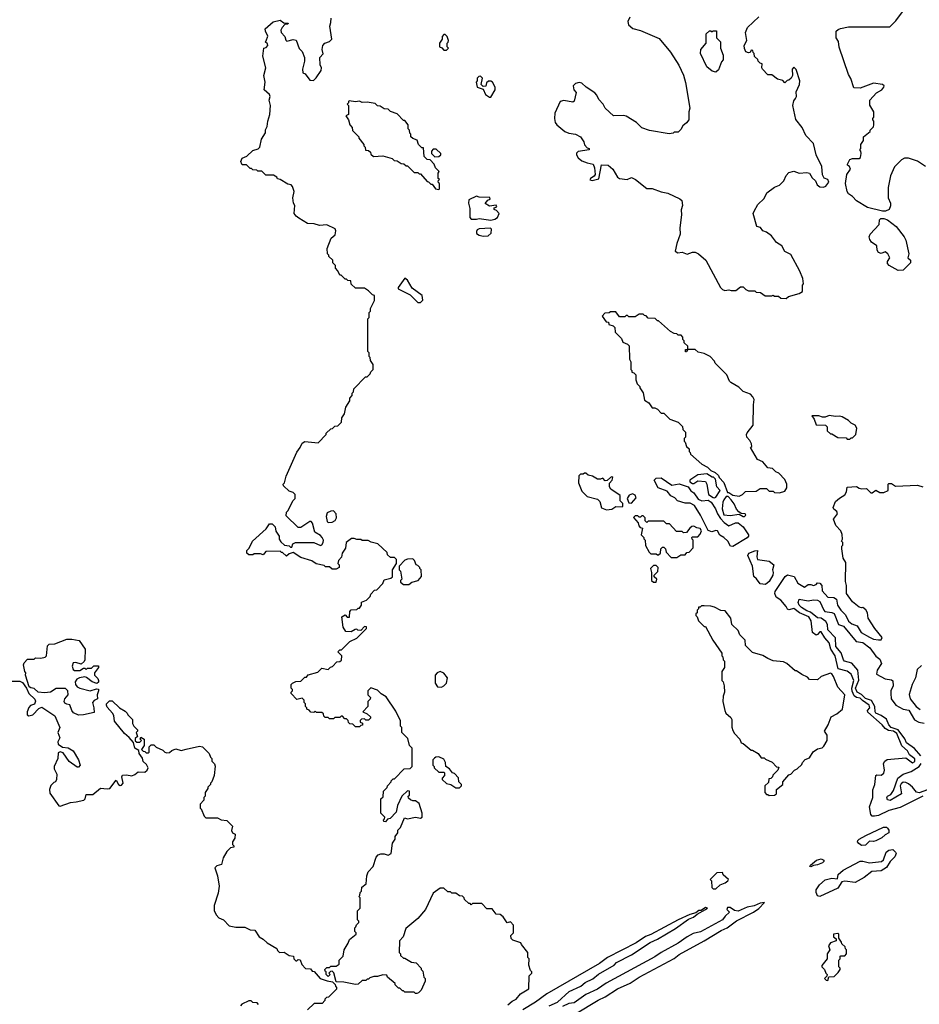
# Model space of a CAD drawing. Extents: x 1861455 to 2058065, y 200073 to 437907.
# Tile 31 of 256: x 1915064 to 1921978, y 283326 to 290894. Entities that reach past the tile are written whole.
import ezdxf

# ---------------------------------------------------------------- set-up
doc = ezdxf.new("R2010")
doc.units = 0

msp = doc.modelspace()

# ---------------------------------------------------------------- linework, layer by layer
at = {"layer": '0CON05XD'}
for points in [[(1922025.6, 289765.6), (1921965, 289808), (1921895, 289829.2), (1921865, 289830), (1921842.3, 289817.7), (1921787.7, 289762.3), (1921758, 289695), (1921740, 289605), (1921740, 289525), (1921756.2, 289485), (1921756.1, 289463.9), (1921745.8, 289434.2), (1921717.5, 289422.5), (1921695, 289423.5), (1921580.8, 289450.8), (1921495, 289502), (1921465.7, 289535.7), (1921435, 289556.7), (1921423.8, 289575), (1921410, 289635), (1921422.5, 289705), (1921448.8, 289745), (1921442.5, 289765), (1921427.5, 289775), (1921426.7, 289785), (1921445, 289818.8), (1921465, 289826.7), (1921515, 289828), (1921526, 289835), (1921532.5, 289865), (1921530, 289885), (1921520, 289895), (1921530, 289905), (1921530, 289935), (1921550, 289965), (1921550, 289995), (1921600, 290035), (1921600, 290045), (1921625, 290070), (1921630, 290085), (1921630, 290115), (1921620, 290125), (1921620, 290135), (1921630, 290145), (1921630, 290185), (1921598.3, 290238.3), (1921597.5, 290275), (1921648.3, 290331.7), (1921690, 290355), (1921706.7, 290375), (1921707.5, 290385), (1921696.4, 290396.4), (1921625, 290406), (1921525, 290367.5), (1921475, 290370), (1921451.7, 290441.7), (1921433, 290473), (1921363, 290683), (1921357, 290727), (1921340, 290755), (1921340, 290805), (1921355, 290820), (1921373, 290827), (1921435, 290840), (1921751.7, 290838.3), (1921797.5, 290885), (1921872.5, 290985)], [(1917745, 283520), (1917735, 283520), (1917725, 283510), (1917695, 283510), (1917665, 283480), (1917645, 283477.5), (1917555, 283497.5), (1917495, 283500), (1917478.3, 283568.3), (1917465, 283580), (1917451.7, 283578.3), (1917440, 283565), (1917450, 283555), (1917435, 283540), (1917420, 283555), (1917420, 283575), (1917411.7, 283581.7), (1917410, 283595), (1917425, 283610), (1917445, 283610), (1917455, 283620), (1917495, 283620), (1917520, 283635), (1917520, 283665), (1917550, 283695), (1917557.5, 283745), (1917587.5, 283795), (1917597.5, 283825), (1917650, 283865), (1917650, 283875), (1917640, 283885), (1917640, 283915), (1917648.3, 283921.7), (1917651.7, 283938.3), (1917670, 283955), (1917670, 283965), (1917660, 283975), (1917660, 284045), (1917680, 284065), (1917680, 284145), (1917670, 284155), (1917678.3, 284161.7), (1917680, 284185), (1917690, 284195), (1917693, 284227), (1917727, 284253), (1917732.5, 284315), (1917742.5, 284345), (1917780, 284385), (1917803, 284457), (1917820, 284475), (1917838.3, 284481.7), (1917865, 284482.5), (1917895, 284473.8), (1917920, 284485), (1917930, 284565), (1917950, 284595), (1917950, 284615), (1917970, 284645), (1917970, 284665), (1917990, 284685), (1918021.7, 284758.3), (1918045, 284752.5), (1918105, 284764.2), (1918145, 284757.5), (1918156.7, 284765), (1918156.4, 284796.4), (1918135, 284870), (1918105, 284890), (1918085, 284890), (1918068.3, 284898.3), (1918051.7, 284911.7), (1918050, 284925), (1918060, 284935), (1918060, 284965), (1918045, 284967.5), (1918000, 284925), (1917967.5, 284855), (1917956.4, 284803.6), (1917910, 284755), (1917891.7, 284748.3), (1917875, 284730), (1917861.7, 284731.7), (1917860, 284745), (1917868.3, 284751.7), (1917870, 284765), (1917840, 284795), (1917840, 284905), (1917858.3, 284921.7), (1917860, 284965), (1917878.3, 284981.7), (1917888.3, 284991.7), (1917890, 285005), (1917920, 285035), (1917920, 285045), (1917935, 285060), (1917945, 285060), (1918020, 285135), (1918065, 285140), (1918080, 285155), (1918080, 285295), (1918060, 285315), (1918048.3, 285368.3), (1918000, 285415), (1918000, 285455), (1917990, 285465), (1917990, 285505), (1917955, 285580), (1917879.3, 285689.3), (1917841.7, 285711.7), (1917815, 285740), (1917761.7, 285758.3), (1917740, 285735), (1917740, 285705), (1917760, 285685), (1917758.3, 285671.7), (1917740, 285655), (1917740, 285615), (1917700, 285575), (1917735, 285560), (1917760, 285535), (1917760, 285525), (1917745, 285510), (1917725, 285510), (1917715, 285520), (1917691.7, 285518.3), (1917681.7, 285508.3), (1917680, 285495), (1917698.3, 285488.3), (1917698.3, 285471.7), (1917685, 285470), (1917675, 285460), (1917645, 285460), (1917625, 285480), (1917601.7, 285481.7), (1917591.7, 285491.7), (1917588.3, 285508.3), (1917575, 285520), (1917561.7, 285521.7), (1917545, 285540), (1917535, 285540), (1917525, 285530), (1917485, 285530), (1917475, 285520), (1917445, 285520), (1917435, 285530), (1917411.7, 285531.7), (1917401.7, 285541.7), (1917398.3, 285558.3), (1917385, 285570), (1917345, 285570), (1917335, 285580), (1917325, 285570), (1917301.7, 285571.7), (1917288.3, 285588.3), (1917270, 285595), (1917270, 285605), (1917260, 285615), (1917260, 285635), (1917250, 285645), (1917250, 285665), (1917235, 285680), (1917195, 285670), (1917150, 285715), (1917150, 285725), (1917160, 285735), (1917160, 285745), (1917150, 285755), (1917150, 285785), (1917160, 285795), (1917185, 285807.5), (1917225, 285810), (1917255, 285840), (1917268.3, 285841.7), (1917281.7, 285858.3), (1917355, 285880), (1917385, 285910), (1917435, 285900), (1917451.7, 285918.3), (1917468.3, 285921.7), (1917501.7, 285958.3), (1917525, 285960), (1917538.3, 285971.7), (1917540, 286005), (1917510, 286035), (1917525, 286050), (1917538.3, 286051.7), (1917600, 286115), (1917655, 286140), (1917730, 286215), (1917728.3, 286228.3), (1917715, 286230), (1917685, 286200), (1917663, 286203), (1917655, 286210), (1917641.7, 286208.3), (1917611.7, 286188.3), (1917571.7, 286191.7), (1917550, 286225), (1917540, 286305), (1917565, 286320), (1917581.7, 286301.7), (1917598.3, 286301.7), (1917600, 286345), (1917611.7, 286358.3), (1917655, 286360), (1917665, 286370), (1917675, 286370), (1917690, 286395), (1917691.7, 286418.3), (1917728.3, 286431.7), (1917758.3, 286461.7), (1917761.7, 286478.3), (1917791.7, 286508.3), (1917808.3, 286511.7), (1917855, 286560), (1917865, 286590), (1917917, 286603), (1917928.3, 286611.7), (1917930, 286665), (1917960, 286715), (1917960, 286745), (1917945, 286760), (1917915, 286760), (1917891.7, 286781.7), (1917888.3, 286798.3), (1917816.1, 286866.1), (1917765, 286877.5), (1917741.7, 286891.7), (1917695, 286892.5), (1917685, 286900), (1917655, 286900), (1917635, 286907.5), (1917613, 286907), (1917573, 286877), (1917567, 286833), (1917542.5, 286795), (1917537, 286763), (1917513, 286737), (1917510, 286715), (1917520, 286705), (1917520, 286685), (1917495, 286670), (1917465, 286670), (1917445, 286690), (1917415, 286690), (1917405, 286700), (1917343, 286713), (1917310, 286735), (1917225, 286760), (1917165, 286800), (1917135, 286790), (1917115, 286770), (1917085, 286800), (1917075, 286800), (1917065, 286810), (1916955, 286807.5), (1916935, 286780), (1916915, 286790), (1916865, 286790), (1916855, 286780), (1916825, 286780), (1916810, 286795), (1916810, 286815), (1916828.3, 286831.7), (1916853, 286887), (1916959.3, 286980.7), (1916985, 287020), (1917005, 287020), (1917027, 286997), (1917033, 286963), (1917057.5, 286925), (1917058.3, 286901.7), (1917070.7, 286880.7), (1917100, 286855), (1917135, 286850), (1917145, 286840), (1917155, 286840), (1917163.6, 286866.4), (1917183.9, 286876.1), (1917325, 286876), (1917375, 286853.8), (1917385, 286857.5), (1917396.7, 286875), (1917398.8, 286895), (1917388.8, 286915), (1917375, 286930), (1917332.2, 286955), (1917313.9, 287023.9), (1917305, 287037.5), (1917293.8, 287036.2), (1917225, 286990), (1917205, 286990), (1917111.7, 287081.7), (1917115, 287110), (1917127, 287123), (1917163, 287197), (1917180, 287215), (1917180, 287245), (1917165, 287260), (1917135, 287270), (1917091.7, 287311.7), (1917090, 287325), (1917100, 287335), (1917112.5, 287385), (1917195, 287570), (1917220, 287605), (1917235, 287640), (1917255, 287652.5), (1917357, 287643), (1917420, 287705), (1917420, 287715), (1917455, 287750), (1917468.3, 287751.7), (1917485, 287770), (1917508.3, 287771.7), (1917538.3, 287801.7), (1917540, 287835), (1917560, 287865), (1917570, 287915), (1917600, 287965), (1917600, 287985), (1917620, 288005), (1917620, 288025), (1917630, 288035), (1917631.7, 288058.3), (1917721.7, 288148.3), (1917735, 288150), (1917748.3, 288161.7), (1917758.3, 288171.7), (1917761.7, 288188.3), (1917780, 288205), (1917780, 288245), (1917760, 288275), (1917757, 288297), (1917750, 288305), (1917750, 288335), (1917740, 288345), (1917740, 288595), (1917750, 288605), (1917750, 288645), (1917760, 288655), (1917760, 288675), (1917790, 288735), (1917790, 288775), (1917775, 288780), (1917745, 288810), (1917715, 288830), (1917645, 288830), (1917611.7, 288861.7), (1917608.3, 288888.3), (1917585, 288890), (1917575, 288900), (1917565, 288900), (1917535, 288930), (1917525, 288930), (1917510, 288965), (1917490, 288985), (1917490, 289005), (1917470, 289025), (1917470, 289045), (1917440, 289075), (1917440, 289085), (1917430, 289095), (1917427.5, 289135), (1917457.5, 289215), (1917488.8, 289241.2), (1917492.7, 289272.7), (1917487.5, 289287.5), (1917425, 289317.5), (1917367.7, 289312.3), (1917326.1, 289326.1), (1917275, 289326.7), (1917209.5, 289369.5), (1917187.5, 289385), (1917172.5, 289405), (1917177.5, 289465), (1917167.5, 289485), (1917162.5, 289525), (1917172.5, 289575), (1917161.7, 289611.7), (1917150, 289625), (1917125, 289630), (1917067, 289667), (1917045, 289670), (1917040, 289685), (1917015, 289700), (1916955, 289700), (1916925, 289730), (1916895, 289730), (1916887, 289737), (1916855, 289740), (1916845, 289750), (1916835, 289750), (1916808.3, 289778.3), (1916775, 289780), (1916770, 289785), (1916762.5, 289805), (1916775, 289830), (1916810, 289845), (1916855, 289890), (1916897, 289903), (1916910, 289915), (1916922.5, 289975), (1916952.5, 290025), (1916953, 290047), (1916967, 290073), (1916970, 290115), (1916987.5, 290165), (1916992.5, 290235), (1916982.5, 290275), (1916990, 290305), (1916985, 290320), (1916942.5, 290355), (1916950, 290415), (1916940, 290465), (1916956.7, 290525), (1916933.3, 290615), (1916940, 290675), (1916958.3, 290681.7), (1916970, 290695), (1916968.3, 290708.3), (1916950, 290725), (1916958.3, 290731.7), (1916971.7, 290768.3), (1916952.5, 290805), (1916950, 290825), (1917011.7, 290878.3), (1917065, 290890), (1917095, 290870), (1917128.3, 290868.3), (1917125, 290860), (1917101.7, 290858.3), (1917080, 290835), (1917070, 290815), (1917072.5, 290795), (1917102.5, 290765), (1917108.3, 290738.3), (1917118.3, 290728.3), (1917165, 290742.5), (1917188.3, 290738.3), (1917213, 290673), (1917235, 290650), (1917252.5, 290605), (1917252.5, 290575), (1917237.5, 290515), (1917240, 290485), (1917258.3, 290478.3), (1917295, 290430), (1917321.7, 290428.3), (1917343, 290447), (1917380, 290505), (1917382.5, 290525), (1917373, 290547), (1917370, 290605), (1917397, 290633), (1917387.5, 290665), (1917392.5, 290695), (1917410, 290715), (1917445, 290727.5), (1917462.5, 290745), (1917447.5, 290845), (1917456.4, 290873.6), (1917457.5, 290905)], [(1919752.5, 290915), (1919738.3, 290881.7), (1919742.5, 290855), (1919776.4, 290826.4), (1919835, 290811.2), (1919979.5, 290749.5), (1920066.7, 290645), (1920128.8, 290545), (1920165, 290467.5), (1920180.8, 290410.8), (1920213.3, 290215), (1920206.7, 290185), (1920206.7, 290125), (1920189.3, 290100.7), (1920160.7, 290079.3), (1920145, 290050), (1920125, 290030), (1920095, 290030), (1920087, 290023), (1920055, 290017.5), (1919905, 290043.8), (1919845, 290064.3), (1919805, 290103.1), (1919724.1, 290154.1), (1919705, 290158.8), (1919627.5, 290155), (1919563.3, 290215), (1919547.5, 290245), (1919515, 290280), (1919500, 290315), (1919485, 290332.5), (1919417.5, 290375), (1919385, 290406.7), (1919365, 290410.8), (1919335, 290404.3), (1919317.1, 290385), (1919322.5, 290355), (1919341.2, 290335), (1919325, 290267.5), (1919315, 290260), (1919246.1, 290273.9), (1919217.5, 290265), (1919176.7, 290175), (1919173.3, 290135), (1919180, 290105), (1919192.5, 290085), (1919254.2, 290034.2), (1919285, 290022), (1919335.7, 290015.7), (1919374.2, 289994.2)], [(1920955, 288752.5), (1920973, 288767), (1921055, 288790), (1921080, 288805), (1921080, 288855), (1921087.5, 288865), (1921082.5, 288905), (1921060.7, 288960.7), (1920990, 289090), (1920943.6, 289113.6), (1920922.5, 289155), (1920880.7, 289180.7), (1920843, 289233), (1920805, 289260), (1920775, 289272.5), (1920757, 289297), (1920730, 289305), (1920702.5, 289405), (1920708.3, 289421.7), (1920737, 289473), (1920785, 289520), (1920807, 289563), (1920865, 289607.5), (1920905, 289622.5), (1920937.5, 289655), (1920955, 289697.5), (1920975, 289720), (1921015, 289730), (1921053.9, 289713.9), (1921115, 289718.8), (1921133.6, 289713.6), (1921155, 289680), (1921180, 289655), (1921192.5, 289625), (1921215, 289610), (1921243, 289607), (1921260, 289615), (1921282.9, 289645), (1921275.8, 289665), (1921247.5, 289677.5), (1921233, 289703), (1921230, 289765), (1921186.1, 289856.1), (1921165, 289942.5), (1921106.7, 290005), (1921076.7, 290065), (1921028.3, 290128.3), (1921006.7, 290235), (1921015, 290270), (1921027.5, 290287.5), (1921033.3, 290305), (1921030.7, 290339.3), (1921057.5, 290395), (1921060, 290425), (1921031.7, 290511.7), (1921015, 290530), (1921000, 290515), (1921002.5, 290465), (1920992.5, 290445), (1920975, 290430), (1920961.7, 290428.3), (1920945, 290410), (1920928.3, 290428.3), (1920888.3, 290438.3), (1920845, 290470), (1920815, 290470), (1920773, 290513), (1920767.5, 290525), (1920770, 290555), (1920755, 290560), (1920740, 290575), (1920738.3, 290588.3), (1920711.7, 290611.7), (1920710, 290635), (1920701.7, 290641.7), (1920698.3, 290658.3), (1920685, 290660), (1920678.3, 290641.7), (1920665, 290640), (1920645, 290647.5), (1920633.9, 290673.9), (1920633.3, 290695), (1920652.5, 290735), (1920642.5, 290795), (1920657.5, 290835), (1920743.8, 290916.2)], [(1918345, 290660), (1918360, 290675), (1918350, 290685), (1918350, 290715), (1918358.3, 290721.7), (1918360, 290735), (1918350, 290765), (1918335, 290780), (1918325, 290780), (1918310, 290765), (1918310, 290745), (1918290, 290715), (1918290, 290685), (1918308.3, 290678.3), (1918325, 290660), (1918345, 290660)], [(1920415, 290490), (1920385, 290500), (1920345, 290532.5), (1920297.5, 290635), (1920300, 290665), (1920340, 290715), (1920340, 290785), (1920365, 290810), (1920375, 290810), (1920385, 290800), (1920395, 290810), (1920418.3, 290808.3), (1920420, 290755), (1920450, 290725), (1920450, 290675), (1920471.7, 290621.7), (1920470, 290585), (1920458.3, 290571.7), (1920435, 290510), (1920415, 290490)], [(1918685, 290300), (1918717.5, 290355), (1918717.5, 290375), (1918697.5, 290415), (1918685, 290422.5), (1918668.3, 290421.7), (1918651.7, 290408.3), (1918646.4, 290383.6), (1918625, 290380), (1918610, 290395), (1918620, 290445), (1918605, 290460), (1918591.7, 290458.3), (1918580, 290445), (1918580, 290425), (1918572.5, 290415), (1918580, 290375), (1918625, 290360), (1918645, 290320), (1918675, 290300), (1918685, 290300)], [(1918285, 289590), (1918290, 289595), (1918290, 289635), (1918281.7, 289641.7), (1918280, 289655), (1918290, 289665), (1918280, 289675), (1918280, 289715), (1918287, 289727), (1918260, 289755), (1918250, 289785), (1918218.3, 289818.3), (1918195, 289820), (1918171.7, 289841.7), (1918168.3, 289908.3), (1918155, 289910), (1918130, 289935), (1918118.3, 289968.3), (1918085, 289980), (1918070, 289995), (1918070, 290015), (1918061.7, 290021.7), (1918060, 290045), (1918050, 290055), (1918050, 290085), (1918025, 290120), (1918015, 290120), (1917965, 290170), (1917915, 290190), (1917897, 290207), (1917865, 290210), (1917835, 290230), (1917815, 290232.5), (1917795, 290250), (1917735, 290260), (1917695, 290257.5), (1917675, 290267.5), (1917645, 290262.5), (1917595, 290270), (1917590, 290265), (1917590, 290255), (1917580, 290245), (1917590, 290235), (1917590, 290165), (1917570, 290155), (1917590, 290125), (1917600, 290085), (1917620, 290065), (1917621.7, 290041.7), (1917670, 289995), (1917670, 289985), (1917710, 289935), (1917710, 289925), (1917720, 289915), (1917721.7, 289891.7), (1917745, 289890), (1917760, 289875), (1917761.7, 289861.7), (1917783, 289843), (1917855, 289847.5), (1917927, 289827), (1917943, 289813), (1917965, 289810), (1917995, 289790), (1918017, 289787), (1918035, 289770), (1918045, 289770), (1918095, 289720), (1918125, 289720), (1918135, 289710), (1918145, 289710), (1918195, 289650), (1918207, 289647), (1918225, 289630), (1918235, 289630), (1918260, 289595), (1918285, 289590)], [(1919374.2, 289994.2), (1919398.8, 289955), (1919405, 289932.5), (1919425, 289910), (1919440, 289905), (1919440, 289895), (1919355, 289882.5), (1919342.5, 289867.5), (1919344, 289855), (1919355, 289833.8), (1919385, 289810), (1919425, 289793.3), (1919472.5, 289785), (1919482.5, 289755), (1919487.5, 289705), (1919479.3, 289690.7), (1919450, 289675), (1919445, 289662.5), (1919465, 289657.5), (1919515, 289670), (1919535, 289780), (1919586.4, 289776.4), (1919622.5, 289745), (1919657.5, 289685), (1919675, 289672.5), (1919733, 289667), (1919765, 289682.5), (1919796.1, 289666.1), (1919885, 289597.5), (1919925, 289596.7), (1919995, 289570), (1920045, 289560), (1920138.3, 289518.3), (1920152.5, 289505), (1920157.5, 289465), (1920147, 289433), (1920150, 289395), (1920138.8, 289295), (1920140, 289245), (1920113.8, 289175), (1920102.5, 289115), (1920123.6, 289103.6), (1920155, 289107.5), (1920195, 289092.5), (1920235, 289107.5), (1920255, 289107.5), (1920280, 289095), (1920337.5, 289045), (1920450, 288835), (1920465, 288820), (1920483, 288813), (1920515, 288817.5), (1920531.7, 288811.7), (1920567, 288813), (1920605, 288840), (1920625, 288840), (1920645, 288820), (1920665, 288810), (1920715, 288810), (1920725, 288800), (1920757, 288797), (1920793, 288773), (1920845, 288772.5), (1920855, 288777.5), (1920865, 288770), (1920895, 288770), (1920913, 288753), (1920955, 288752.5)], [(1918255, 289840), (1918285, 289842.5), (1918300, 289855), (1918300, 289865), (1918265, 289900), (1918241.7, 289898.3), (1918230, 289885), (1918230, 289865), (1918255, 289840)], [(1918685, 289352.5), (1918715, 289360), (1918736.4, 289373.6), (1918750, 289405), (1918728.3, 289428.3), (1918710, 289435), (1918711.7, 289448.3), (1918730, 289455), (1918725, 289470), (1918675, 289460), (1918641.7, 289481.7), (1918661.7, 289508.3), (1918680, 289515), (1918678.3, 289528.3), (1918595, 289530), (1918575, 289537.5), (1918515, 289510), (1918512.5, 289485), (1918523, 289443), (1918522.5, 289375), (1918535, 289360), (1918575, 289360), (1918595, 289367.5), (1918685, 289352.5)], [(1921815, 288967.5), (1921747.5, 289005), (1921735, 289020), (1921733.3, 289035), (1921752.5, 289065), (1921736.7, 289095), (1921715, 289110), (1921685, 289098), (1921665, 289106.2), (1921655, 289122.5), (1921650.6, 289155), (1921611.2, 289185), (1921598, 289205), (1921594.2, 289224.2), (1921600.8, 289245), (1921668.9, 289321.1), (1921673.3, 289356.7), (1921683.2, 289366.8), (1921705, 289367.1), (1921733.3, 289355), (1921800, 289305), (1921862.5, 289225), (1921875, 289200), (1921897.5, 289095), (1921890, 289065), (1921910, 289045), (1921910, 289025), (1921855, 288970), (1921815, 288967.5)], [(1918625, 289230), (1918665, 289232.5), (1918687, 289253), (1918690, 289285), (1918681.7, 289291.7), (1918595, 289287.5), (1918580.7, 289279.3), (1918573.6, 289266.4), (1918575, 289250), (1918595, 289237.5), (1918625, 289230)], [(1918145, 288720), (1918161.7, 288738.3), (1918156.2, 288775), (1918080.3, 288830.3), (1918045, 288892.5), (1918025, 288907.5), (1917972.5, 288835), (1917972.5, 288825), (1918065, 288780), (1918125, 288720), (1918145, 288720)], [(1920595, 287232.5), (1920620, 287245), (1920643, 287267), (1920725, 287270), (1920755, 287290), (1920805, 287290), (1920825, 287270), (1920855, 287270), (1920865, 287260), (1920905, 287257.5), (1920945, 287270), (1920960, 287295), (1920960, 287325), (1920945, 287360), (1920898.3, 287408.3), (1920875, 287420), (1920850, 287445), (1920815, 287450), (1920776.4, 287496.4), (1920733.6, 287513.6), (1920680, 287605), (1920690, 287615), (1920687.5, 287635), (1920675, 287660), (1920652.5, 287685), (1920650, 287705), (1920655, 287720), (1920701.7, 287778.3), (1920703.3, 287935), (1920710, 287975), (1920700, 287995), (1920680, 288015), (1920625, 288037.5), (1920590.7, 288070.7), (1920530, 288105), (1920520, 288115), (1920500, 288165), (1920410, 288255), (1920405, 288270), (1920370, 288305), (1920325, 288327.5), (1920278.3, 288338.3), (1920255, 288360), (1920200, 288360), (1920188.3, 288341.7), (1920181.7, 288341.7), (1920181.7, 288358.3), (1920200, 288360), (1920200, 288385), (1920171.7, 288411.7), (1920170, 288425), (1920160, 288435), (1920160, 288455), (1920148.3, 288468.3), (1920125, 288470), (1920115, 288480), (1920093, 288483), (1920065, 288497.5), (1919975, 288580), (1919965, 288580), (1919947, 288597), (1919895, 288600), (1919878.3, 288618.3), (1919865, 288620), (1919855, 288630), (1919825, 288630), (1919795, 288610), (1919745, 288610), (1919735, 288620), (1919725, 288620), (1919715, 288610), (1919675, 288610), (1919645, 288650), (1919605, 288650), (1919595, 288640), (1919561.7, 288638.3), (1919540, 288615), (1919571.7, 288571.7), (1919588.3, 288568.3), (1919591.7, 288551.7), (1919625, 288540), (1919638.3, 288528.3), (1919641.7, 288491.7), (1919690, 288445), (1919700, 288415), (1919735, 288400), (1919747, 288387), (1919750, 288285), (1919760, 288265), (1919760, 288205), (1919768.3, 288198.3), (1919770, 288185), (1919785, 288180), (1919800, 288165), (1919800, 288125), (1919810, 288095), (1919830, 288075), (1919830, 288065), (1919857, 288027), (1919865, 287970), (1919898.3, 287948.3), (1919925, 287910), (1919945, 287910), (1919965, 287900), (1919995, 287870), (1920015, 287870), (1920060, 287825), (1920125, 287800), (1920158.3, 287768.3), (1920160, 287745), (1920180, 287725), (1920180, 287685), (1920170, 287675), (1920170, 287655), (1920178.3, 287648.3), (1920190, 287615), (1920210, 287595), (1920210, 287575), (1920218.3, 287568.3), (1920220, 287555), (1920307, 287477), (1920350, 287455), (1920375, 287430), (1920410, 287415), (1920435, 287390), (1920440, 287375), (1920477, 287337), (1920505, 287260), (1920515, 287260), (1920545, 287240), (1920595, 287232.5)], [(1921445, 287670), (1921455, 287680), (1921465, 287680), (1921490, 287705), (1921497.5, 287755), (1921485, 287777.5), (1921455, 287792.5), (1921435, 287812.5), (1921385, 287842.5), (1921365, 287847.5), (1921335, 287843.3), (1921285, 287852.5), (1921255, 287840), (1921235, 287840), (1921205, 287850), (1921151.7, 287848.3), (1921170, 287825), (1921185, 287780), (1921258.3, 287778.3), (1921270, 287765), (1921270, 287735), (1921295, 287710), (1921305, 287710), (1921353, 287683), (1921415, 287680), (1921425, 287670), (1921445, 287670)], [(1919575, 287127.5), (1919615, 287133.3), (1919645, 287152.5), (1919695, 287150), (1919700, 287155), (1919700, 287175), (1919680, 287195), (1919678.3, 287238.3), (1919607, 287287), (1919597.5, 287305), (1919598.3, 287331.7), (1919618.8, 287355), (1919622.5, 287375), (1919615, 287380), (1919605, 287376.7), (1919578.3, 287351.7), (1919565, 287350), (1919545, 287370), (1919527.5, 287362.5), (1919505, 287362.5), (1919467, 287387), (1919433, 287393), (1919415, 287410), (1919405, 287410), (1919395, 287400), (1919375, 287400), (1919361.7, 287388.3), (1919360, 287335), (1919385, 287270), (1919425, 287230), (1919505, 287210), (1919521.7, 287191.7), (1919535, 287142.5), (1919575, 287127.5)], [(1920545, 286844.5), (1920528.3, 286848.3), (1920505.5, 286885.5), (1920475, 286913.8), (1920445, 286931.3), (1920427.8, 286965), (1920415, 286968.7), (1920383.3, 286956.7), (1920355, 286968.7), (1920296.9, 287085), (1920250.7, 287160.7), (1920217.3, 287177.3), (1920178.8, 287178.8), (1920120.5, 287195), (1920099.2, 287219.2), (1920068.2, 287235), (1920041.3, 287271.3), (1919970, 287295), (1919941.1, 287355), (1919955, 287369.7), (1919995, 287372.3), (1920075, 287317.5), (1920133.4, 287326.6), (1920201.8, 287305), (1920223.5, 287273.5), (1920246.4, 287256.4), (1920279, 287209), (1920306.8, 287196.8), (1920355, 287201.1), (1920378.1, 287185), (1920412.9, 287135), (1920428.4, 287095), (1920450.6, 287060.6), (1920479.6, 287029.6), (1920515, 287004), (1920565, 287026.7), (1920585, 287026.9), (1920625, 286996.1), (1920665.8, 286935), (1920665.7, 286924.3), (1920655, 286910.9), (1920545, 286844.5)], [(1920405, 287219.4), (1920415, 287224.3), (1920447.5, 287275), (1920422.5, 287305), (1920411.7, 287361.7), (1920397, 287377), (1920385, 287377.5), (1920345, 287402.5), (1920275, 287396.7), (1920215, 287356.2), (1920215, 287343.1), (1920235, 287330.6), (1920245, 287330), (1920275, 287350.8), (1920335, 287343.8), (1920346.2, 287325), (1920358.8, 287245), (1920395, 287222.5), (1920405, 287219.4)], [(1922005.6, 284925), (1921830.1, 284839.9), (1921745, 284816.5), (1921665, 284777.4), (1921635, 284771.2), (1921615, 284773.6), (1921605.8, 284785), (1921594.7, 284845), (1921620.8, 284915), (1921621.9, 284975), (1921635.5, 285015), (1921644, 285085), (1921650.8, 285089.2), (1921685, 285088.5), (1921705, 285101.9), (1921711.8, 285125), (1921703, 285177), (1921714.5, 285195.5), (1921732.1, 285207.9), (1921875, 285220), (1921925, 285182.2), (1921945, 285192.9), (1921945, 285213.3), (1921903.6, 285243.6), (1921887.5, 285275), (1921843.4, 285313.4), (1921805, 285408.1), (1921779.6, 285425), (1921741.4, 285431.4), (1921715.9, 285445.9), (1921692.7, 285475), (1921581.5, 285571.5), (1921580.5, 285585), (1921597.8, 285605), (1921592, 285625), (1921541.2, 285661.2), (1921525, 285680.6), (1921495, 285684.1), (1921478.2, 285698.2), (1921462, 285732), (1921458.9, 285755), (1921475.2, 285815.2), (1921455.4, 285865), (1921425, 285887.8), (1921354.1, 285904.1), (1921330.4, 286005), (1921297.5, 286055), (1921285.3, 286105.3), (1921252.6, 286142.6), (1921225, 286189.4), (1921215, 286189.4), (1921195, 286167.5), (1921185, 286164.5), (1921158.5, 286185), (1921146.5, 286275), (1921128.3, 286305), (1921056.5, 286336.5), (1921015, 286369.4), (1920975, 286357.8), (1920965, 286362.3), (1920954.3, 286385), (1920915, 286431.5), (1920877.1, 286455), (1920866.7, 286483.3), (1920871.7, 286498.3), (1920946.2, 286615), (1920965, 286627.5), (1921016, 286615), (1921044.2, 286564.2), (1921095, 286532.5), (1921125, 286552.2), (1921145, 286553.3), (1921165, 286545.6), (1921186.3, 286553.7), (1921195, 286566.7), (1921215, 286563.8), (1921229.2, 286545), (1921230.6, 286505), (1921274.4, 286455), (1921322.2, 286452.2), (1921341.1, 286441.1), (1921350, 286395), (1921375, 286355.6), (1921410.5, 286320.5), (1921435, 286271.8), (1921460.2, 286250.3), (1921501.4, 286235), (1921531.1, 286185), (1921595, 286149.4), (1921625, 286134), (1921665, 286126.7), (1921685, 286127.5), (1921692.5, 286145), (1921636, 286215), (1921586.2, 286295), (1921580, 286335), (1921567.9, 286357.9), (1921545, 286376.2), (1921535, 286373.3), (1921515, 286380), (1921465, 286420), (1921420, 286485), (1921418.6, 286545), (1921410.8, 286575), (1921413, 286723), (1921393.8, 286755), (1921383, 286827), (1921383, 286847), (1921390, 286855), (1921390, 286875), (1921380, 286885), (1921387.5, 286902.5), (1921386.4, 286936.4), (1921376.1, 286966.1), (1921336.4, 287006.4), (1921320, 287055), (1921349.2, 287095), (1921343.8, 287115), (1921322.3, 287132.3), (1921317.5, 287145), (1921335, 287190), (1921365, 287217.5), (1921405, 287242.5), (1921417.5, 287265), (1921425, 287300), (1921495, 287306.7), (1921515, 287292.5), (1921535, 287287.5), (1921571.7, 287291.7), (1921605, 287257.5), (1921615, 287257.5), (1921645, 287277.5), (1921675, 287260), (1921705, 287260), (1921740, 287275), (1921740, 287325), (1921745, 287330), (1921765, 287330), (1921795, 287310), (1921965, 287316.7), (1922005, 287304)], [(1919765, 287177.5), (1919801.9, 287218.1), (1919795, 287240.6), (1919775, 287250), (1919749.5, 287240.5), (1919733.8, 287215), (1919745, 287180), (1919765, 287177.5)], [(1920635, 287076.2), (1920643.8, 287085), (1920640, 287095), (1920610, 287100), (1920591.7, 287111.7), (1920572.8, 287132.8), (1920555, 287172.5), (1920533, 287203), (1920510, 287230), (1920495, 287230), (1920475, 287203.3), (1920469.4, 287185), (1920464.2, 287135), (1920475, 287089.6), (1920525, 287084.7), (1920595, 287094.4), (1920625, 287076.2), (1920635, 287076.2)], [(1917435, 287030), (1917465, 287033.3), (1917487.5, 287045), (1917500, 287065), (1917496.7, 287095), (1917475, 287120), (1917455, 287117.5), (1917427, 287103), (1917420, 287075), (1917427, 287037), (1917435, 287030)], [(1920115, 286760), (1920145, 286780), (1920178.3, 286781.7), (1920191.7, 286798.3), (1920208.3, 286801.7), (1920240, 286835), (1920240, 286895), (1920231.7, 286901.7), (1920230, 286915), (1920235, 286920), (1920275, 286920), (1920295, 286940), (1920303.3, 286965), (1920295, 286983.3), (1920268.3, 286988.3), (1920245, 287002.5), (1920230.7, 286999.3), (1920213.6, 286986.4), (1920188.3, 286951.7), (1920165, 286950), (1920155, 286960), (1920111.7, 286961.7), (1920058.3, 287018.3), (1920035, 287020), (1920015, 287040), (1919895, 287040), (1919885, 287030), (1919871.7, 287041.7), (1919870, 287065), (1919855, 287080), (1919845, 287080), (1919835, 287070), (1919825, 287070), (1919815, 287080), (1919795, 287080), (1919781.7, 287068.3), (1919818.3, 287028.3), (1919823, 287003), (1919831.7, 286991.7), (1919850, 286985), (1919840, 286935), (1919860, 286915), (1919860, 286905), (1919870, 286895), (1919873, 286853), (1919901.7, 286801.7), (1919915, 286790), (1919955, 286790), (1919965, 286780), (1919975, 286780), (1919990, 286795), (1919991.7, 286828.3), (1920005, 286840), (1920015, 286840), (1920027, 286827), (1920031.7, 286801.7), (1920071.7, 286761.7), (1920115, 286760)], [(1920795, 286553.1), (1920755, 286557.1), (1920727.8, 286597.8), (1920706.2, 286615), (1920697.5, 286695), (1920659.4, 286775), (1920667.5, 286795), (1920715, 286812.9), (1920733.6, 286813.6), (1920730.4, 286765), (1920735, 286746), (1920825, 286733.3), (1920860, 286705), (1920848.8, 286665), (1920856, 286645), (1920852.9, 286625), (1920824, 286575), (1920795, 286553.1)], [(1918055, 286552.5), (1918078.3, 286571.7), (1918127, 286583), (1918152.5, 286615), (1918150, 286665), (1918140, 286675), (1918140, 286685), (1918125, 286700), (1918110, 286705), (1918098.3, 286738.3), (1918085, 286750), (1918045, 286747.5), (1918025, 286740), (1917980, 286695), (1917980, 286665), (1917990, 286655), (1918000, 286595), (1917990, 286585), (1917991.7, 286571.7), (1918013, 286553), (1918055, 286552.5)], [(1919955, 286570), (1919960, 286595), (1919941.7, 286611.7), (1919940, 286625), (1919968.3, 286651.7), (1919970, 286685), (1919955, 286700), (1919935, 286700), (1919912.5, 286675), (1919920, 286645), (1919920, 286585), (1919935, 286570), (1919955, 286570)], [(1920825, 284930), (1920865, 284932.5), (1920880, 284945), (1920881.7, 284978.3), (1920930, 285015), (1920930, 285035), (1920975, 285090), (1920990, 285095), (1921020, 285125), (1921040, 285135), (1921075, 285170), (1921080, 285185), (1921101.7, 285208.3), (1921135, 285220), (1921163.6, 285266.4), (1921195, 285290), (1921231.7, 285298.3), (1921245, 285310), (1921270, 285355), (1921270, 285395), (1921250, 285425), (1921277.5, 285475), (1921300, 285535), (1921345, 285558), (1921388.8, 285595), (1921406, 285705), (1921352.9, 285762.9), (1921318.2, 285845), (1921305, 285867.1), (1921295, 285872.5), (1921223, 285847), (1921195, 285820), (1921135, 285822.5), (1921120, 285840), (1921075, 285860), (1921035, 285890), (1921025, 285890), (1920960, 285945), (1920935, 285957.5), (1920855, 285967.5), (1920813, 285983), (1920775, 286007.5), (1920695, 286030), (1920643, 286083), (1920640, 286125), (1920600, 286165), (1920585, 286200), (1920537.5, 286245), (1920530, 286295), (1920485, 286350), (1920453, 286353), (1920405, 286380), (1920377, 286387), (1920325, 286390), (1920305, 286390), (1920295, 286380), (1920281.7, 286378.3), (1920280, 286365), (1920270, 286355), (1920270, 286335), (1920261.7, 286328.3), (1920260, 286315), (1920270, 286305), (1920280, 286275), (1920325, 286230), (1920335, 286230), (1920392.5, 286125), (1920460, 286025), (1920460, 286005), (1920468.3, 285998.3), (1920470, 285975), (1920480, 285965), (1920480, 285915), (1920460, 285885), (1920460, 285815), (1920470, 285805), (1920477.5, 285775), (1920480, 285725), (1920470, 285695), (1920467.5, 285655), (1920482.5, 285585), (1920492.5, 285565), (1920530.7, 285530.7), (1920536.7, 285515), (1920537, 285457), (1920545, 285430), (1920557, 285407), (1920600, 285365), (1920610, 285335), (1920625, 285330), (1920685, 285280), (1920695, 285280), (1920740, 285255), (1920761.7, 285221.7), (1920785, 285220), (1920795, 285210), (1920848.3, 285188.3), (1920881.7, 285151.7), (1920898.3, 285148.3), (1920890, 285125), (1920851.7, 285088.3), (1920850, 285075), (1920838.3, 285061.7), (1920821.7, 285058.3), (1920818.3, 285031.7), (1920790, 285005), (1920790, 284955), (1920805, 284940), (1920815, 284940), (1920825, 284930)], [(1921989.4, 285235), (1921941.8, 285291.8), (1921879, 285335), (1921867.4, 285367.4), (1921815.5, 285435.5), (1921762.6, 285455), (1921744.6, 285474.6), (1921725, 285517.2), (1921686.2, 285546.2), (1921644, 285565), (1921638, 285575), (1921637, 285615), (1921611.6, 285661.6), (1921565, 285676.8), (1921535, 285708), (1921500.3, 285725), (1921487.4, 285755), (1921513.2, 285816.8), (1921505.2, 285895.2), (1921458.6, 285948.6), (1921402.9, 285965), (1921394.8, 285975), (1921378.9, 286028.9), (1921336.9, 286076.9), (1921333.3, 286143.3), (1921275.6, 286205), (1921272.7, 286245), (1921259.8, 286269.8), (1921225, 286294), (1921195, 286297.5), (1921141.2, 286341.2), (1921115, 286349.4), (1921073.3, 286375), (1921055, 286393.3), (1921047.5, 286415), (1921055, 286440), (1921125, 286428), (1921165, 286436.2), (1921195, 286433.3), (1921215, 286422.5), (1921243.8, 286355), (1921253.3, 286345), (1921305, 286338.8), (1921325, 286329.2), (1921356, 286246), (1921395, 286233.1), (1921493.9, 286113.9), (1921545, 286107.1), (1921596.9, 286065), (1921643.3, 286003.3), (1921675, 285978.2), (1921687.1, 285945), (1921655.5, 285894.5), (1921650, 285865), (1921715, 285827.1), (1921765, 285820.3), (1921775, 285813.3), (1921778.1, 285775), (1921758.5, 285735), (1921759.4, 285715), (1921762.7, 285675), (1921797.8, 285625), (1921855, 285595.4), (1921897.9, 285587.9), (1921942.5, 285512.5), (1921975, 285493.8), (1922015, 285486.4)], [(1915515, 285547.5), (1915476.4, 285566.4), (1915463.3, 285585), (1915449.3, 285629.3), (1915425, 285632.5), (1915411.7, 285641.7), (1915406.7, 285655), (1915410, 285675), (1915436.7, 285705), (1915433.3, 285735), (1915415, 285753.3), (1915345, 285752.5), (1915300, 285725), (1915255, 285721.2), (1915206.1, 285726.1), (1915175, 285752.5), (1915148.3, 285758.3), (1915137.5, 285767.5), (1915107.5, 285855), (1915110, 285875), (1915102.5, 285885), (1915092.5, 285935), (1915098.3, 285951.7), (1915125, 285980), (1915175, 285980), (1915185, 285990), (1915225, 285987.5), (1915260, 285995), (1915270, 286005), (1915278.3, 286081.7), (1915290, 286095), (1915335, 286097.5), (1915425, 286132.5), (1915465, 286132.5), (1915521.7, 286121.7), (1915567, 286057), (1915563.3, 285975), (1915558.8, 285961.2), (1915535, 285940), (1915495, 285952.5), (1915475, 285950), (1915467.5, 285925), (1915475, 285900), (1915485, 285892.5), (1915525, 285892.5), (1915555, 285910), (1915565, 285910), (1915575, 285900), (1915585, 285910), (1915615, 285910), (1915633, 285927), (1915668.3, 285928.3), (1915670, 285915), (1915640, 285875), (1915640, 285855), (1915665, 285830), (1915670, 285815), (1915668.3, 285801.7), (1915657.5, 285792.5), (1915620, 285805), (1915578.3, 285838.3), (1915565, 285842.5), (1915523.3, 285836.7), (1915503.6, 285826.4), (1915490, 285805), (1915493.3, 285785), (1915505, 285767.5), (1915526.7, 285756.7), (1915605, 285736.7), (1915655, 285750), (1915668.3, 285748.3), (1915670, 285735), (1915660, 285705), (1915662.5, 285675), (1915635, 285662.5), (1915623.6, 285646.4), (1915633.3, 285605), (1915635, 285570), (1915555, 285552.5), (1915515, 285547.5)], [(1921995, 285930), (1921961.2, 285898.8), (1921950, 285835), (1921922.5, 285785), (1921901.2, 285708.8), (1921908.6, 285675), (1921954.4, 285615), (1921985, 285591.4)], [(1918305, 285763.8), (1918325, 285773.3), (1918343.3, 285795), (1918352.5, 285835), (1918325, 285872.5), (1918295, 285883.3), (1918272.5, 285875), (1918257.5, 285855), (1918257.5, 285795), (1918275, 285767.5), (1918305, 285763.8)], [(1915005, 285810), (1915065, 285810), (1915085, 285800), (1915116.7, 285756.7), (1915133.3, 285715), (1915181.2, 285671.2), (1915186.1, 285656.1), (1915177.5, 285632.5), (1915146.4, 285623.6), (1915135, 285607.5), (1915120, 285575), (1915120, 285550), (1915135, 285542.5), (1915165, 285552.5), (1915209.7, 285600.3), (1915235, 285610), (1915333, 285543), (1915372.5, 285455), (1915357.5, 285415), (1915371.2, 285375), (1915356.2, 285345), (1915360, 285325), (1915392.7, 285302.7), (1915437, 285297), (1915475.6, 285275.6), (1915516.2, 285205), (1915527.5, 285165), (1915515, 285150), (1915505, 285150), (1915443.6, 285193.6), (1915398.8, 285258.8), (1915375, 285268), (1915360.5, 285259.5), (1915356.2, 285215), (1915330, 285155), (1915330, 285135), (1915350, 285095), (1915347.5, 285055), (1915340, 285035), (1915325, 285030), (1915303, 285007), (1915291.7, 284978.3), (1915295, 284950), (1915365, 284852.5), (1915375, 284850), (1915455, 284878), (1915498.3, 284881.7), (1915556.7, 284895), (1915566.7, 284905), (1915575, 284940), (1915625, 284940), (1915685, 284987.5), (1915735, 284981.2), (1915755.7, 284984.3), (1915805, 285050), (1915823.3, 285015), (1915835, 285008.8), (1915845, 285011.2), (1915860, 285025), (1915850, 285075), (1915855, 285087.5), (1915885, 285091.2), (1915925, 285083.3), (1915948.3, 285091.7), (1915975, 285112.5), (1916025, 285110), (1916043.3, 285125), (1916050, 285145), (1916039.3, 285169.3), (1916013, 285193), (1916007, 285217), (1915983, 285253), (1915978.3, 285278.3), (1915950, 285295), (1915938.3, 285338.3), (1915906.4, 285376.4), (1915868.3, 285408.3), (1915793, 285503), (1915786.7, 285545), (1915777.5, 285565), (1915735, 285610), (1915730, 285625), (1915730, 285635), (1915755, 285660), (1915775, 285660), (1915830, 285605), (1915875, 285580), (1915890, 285565), (1915895, 285550), (1915930, 285515), (1915930, 285485), (1915940, 285465), (1915970, 285435), (1915970, 285425), (1915960, 285415), (1915970, 285385), (1915951.7, 285368.3), (1915951.7, 285351.7), (1915965, 285340), (1915988.3, 285341.7), (1916000, 285355), (1915990, 285365), (1915995, 285380), (1916020, 285365), (1916020, 285315), (1916000, 285285), (1916011.7, 285271.7), (1916025, 285270), (1916035, 285260), (1916055, 285260), (1916060, 285265), (1916060, 285305), (1916075, 285320), (1916095, 285320), (1916111.7, 285301.7), (1916165, 285280), (1916180, 285265), (1916195, 285260), (1916215, 285262.5), (1916233, 285277), (1916265, 285290), (1916305, 285277.5), (1916343.8, 285286.2), (1916445, 285310), (1916470, 285305), (1916520, 285255), (1916530, 285225), (1916540, 285215), (1916540, 285195), (1916560, 285175), (1916567, 285157), (1916557.5, 285085), (1916540, 285035), (1916530, 285025), (1916530, 285015), (1916510, 284995), (1916510, 284985), (1916490, 284955), (1916490, 284925), (1916480, 284915), (1916480, 284895), (1916450, 284865), (1916450, 284835), (1916458.3, 284828.3), (1916481.7, 284771.7), (1916495, 284760), (1916585, 284760), (1916613, 284743), (1916655, 284740), (1916700, 284695), (1916693, 284663), (1916700, 284645), (1916720, 284635), (1916717, 284603), (1916700, 284575), (1916700, 284555), (1916710, 284545), (1916710, 284535), (1916685, 284530), (1916655, 284500), (1916628.3, 284451.7), (1916615, 284400), (1916578.3, 284391.7), (1916563.6, 284376.4), (1916583.3, 284315), (1916597.5, 284235), (1916589.3, 284180.7), (1916557.5, 284085), (1916558.3, 284048.3), (1916573, 284013), (1916595, 283990), (1916630, 283975), (1916675, 283930), (1916725, 283920), (1916795, 283920), (1916835, 283897.5), (1916870, 283895), (1916904.1, 283844.1), (1916936.4, 283826.4), (1916965, 283797.5), (1917040, 283755), (1917045, 283740), (1917060, 283725), (1917097, 283727), (1917135, 283702.5), (1917167, 283697), (1917170, 283675), (1917185, 283660), (1917195, 283660), (1917205, 283670), (1917218.3, 283668.3), (1917233, 283633), (1917261.7, 283601.7), (1917298.3, 283598.3), (1917311.7, 283581.7), (1917328.3, 283578.3), (1917372.5, 283525), (1917427, 283507), (1917468.3, 283498.3), (1917488.3, 283478.3), (1917490, 283465), (1917500, 283455), (1917498.3, 283441.7), (1917438.3, 283381.7), (1917421.7, 283378.3), (1917410, 283365), (1917410, 283355), (1917388.3, 283331.7), (1917328.3, 283331.7), (1917277, 283283)], [(1918445, 284990), (1918460, 285005), (1918460, 285015), (1918440, 285035), (1918437, 285067), (1918405, 285100), (1918390, 285105), (1918366.4, 285136.4), (1918340, 285155), (1918337.5, 285185), (1918325, 285210), (1918285, 285227.5), (1918263, 285227), (1918251.7, 285218.3), (1918240, 285205), (1918240, 285165), (1918250, 285155), (1918250, 285145), (1918285, 285110), (1918325, 285110), (1918330, 285105), (1918330, 285085), (1918310, 285065), (1918310, 285055), (1918343, 285023), (1918377, 285017), (1918415, 284990), (1918445, 284990)], [(1921755, 284892.5), (1921735, 284897.5), (1921730, 284915), (1921734.4, 284925), (1921760.3, 284939.7), (1921780.3, 284969.7), (1921812.5, 285065), (1921853.8, 285095), (1921915.3, 285114.7), (1921976.5, 285153.5), (1921993.3, 285176.7)], [(1922127.1, 285005), (1921978.1, 284951.9), (1921956.1, 284956.1), (1921925.2, 284995.2), (1921895, 285021.1), (1921875, 285031.4), (1921855, 285032.5), (1921838.6, 285021.4), (1921830.8, 285005), (1921842.5, 284945), (1921755, 284892.5)], [(1921535, 284547.2), (1921512.7, 284562.8), (1921504.3, 284575), (1921505.7, 284585), (1921517.1, 284595), (1921567.5, 284625), (1921702.3, 284687.7), (1921725, 284688.5), (1921735, 284680), (1921743.8, 284665), (1921744.4, 284645), (1921715, 284628.9), (1921690, 284605), (1921645, 284582.6), (1921625, 284576.9), (1921595, 284580), (1921565, 284550.3), (1921535, 284547.2)], [(1921215, 284154), (1921195, 284160), (1921185.8, 284185), (1921186.2, 284205), (1921210.6, 284245), (1921255, 284284.1), (1921307, 284297), (1921348.3, 284291.7), (1921354.5, 284325), (1921393.1, 284356.9), (1921525, 284425.2), (1921545, 284426.2), (1921595, 284412.5), (1921686.5, 284423.5), (1921702.5, 284437.5), (1921723.5, 284495), (1921745, 284512.3), (1921775, 284515.4), (1921796.5, 284495), (1921799.5, 284485), (1921789.8, 284460.2), (1921755, 284424.3), (1921725, 284377.5), (1921685, 284352.5), (1921613.8, 284346.2), (1921555, 284301.1), (1921486.3, 284263.7), (1921405, 284272.5), (1921382.5, 284267.5), (1921351.1, 284218.9), (1921215, 284154)], [(1921145, 284382), (1921137.5, 284385), (1921141.2, 284395), (1921188, 284435), (1921225, 284445.6), (1921243.3, 284435), (1921244, 284425), (1921235, 284414.4), (1921195, 284397.5), (1921165.7, 284394.3), (1921145, 284382)], [(1920393.6, 284213.6), (1920415, 284213.8), (1920446.7, 284243.3), (1920485, 284260), (1920507.5, 284275), (1920512.5, 284285), (1920471.7, 284321.7), (1920465, 284340), (1920423, 284337), (1920370, 284285), (1920380, 284275), (1920383, 284223), (1920393.6, 284213.6)], [(1918815, 283322.9), (1918848.7, 283351.3), (1918878.6, 283365), (1918913.6, 283406.4), (1918977.5, 283445), (1918980, 283545), (1919000, 283565), (1919000, 283575), (1918990, 283585), (1918978.3, 283628.3), (1918980, 283675), (1918970, 283685), (1918970, 283725), (1918920, 283785), (1918915, 283800), (1918855, 283820), (1918841.7, 283831.7), (1918840, 283855), (1918860, 283875), (1918860, 283935), (1918835, 283960), (1918811.7, 283951.7), (1918779.3, 283999.3), (1918757, 284017), (1918725, 284020), (1918695, 284060), (1918655, 284060), (1918615, 284100), (1918545, 284100), (1918535, 284090), (1918525, 284100), (1918515, 284100), (1918481.7, 284131.7), (1918480, 284145), (1918468.3, 284158.3), (1918445, 284160), (1918415, 284180), (1918385, 284180), (1918375, 284190), (1918355, 284190), (1918325, 284220), (1918295, 284220), (1918240.7, 284179.3), (1918182.5, 284055), (1918123, 283987), (1918030.7, 283909.3), (1918010, 283845), (1917982.5, 283815), (1917980, 283725), (1917990, 283715), (1917991.7, 283701.7), (1918015, 283680), (1918025, 283680), (1918075, 283650), (1918110, 283645), (1918150, 283605), (1918150, 283595), (1918161.7, 283581.7), (1918170, 283535), (1918180, 283525), (1918180, 283505), (1918150, 283435), (1918130, 283415), (1918115, 283410), (1918105, 283410), (1918095, 283420), (1918025, 283420), (1918015, 283430), (1918005, 283430), (1917985, 283450), (1917975, 283450), (1917950, 283475), (1917950, 283485), (1917890, 283535), (1917885, 283550), (1917855, 283552.5), (1917815, 283540), (1917785, 283540), (1917755, 283530), (1917745, 283520)], [(1919133.8, 283315), (1919196.9, 283343.1), (1919288, 283425), (1919375.5, 283464.5), (1919410, 283495), (1919468.7, 283521.3), (1919511.6, 283558.4), (1919631.7, 283628.3), (1919651.4, 283648.6), (1919765, 283705.6), (1919909.8, 283800.2), (1919965, 283825.8), (1920105, 283910), (1920205, 283980), (1920242.5, 283995), (1920270, 284020), (1920336.1, 284053.9), (1920350, 284065), (1920335, 284070), (1920301.7, 284048.3), (1920285, 284046.7), (1920261.7, 284028.3), (1920215, 284016), (1920125, 283975.8), (1919915, 283862.5), (1919875, 283846.7), (1919801.2, 283798.8), (1919582.5, 283685), (1919519.4, 283640.6), (1919115, 283406.2), (1919028.1, 283341.9), (1918930, 283285)], [(1919335, 283252.1), (1919511.2, 283358.8), (1919565, 283384.6), (1919659.2, 283445), (1919755, 283487.8), (1919825.4, 283534.6), (1920095, 283679.4), (1920131.5, 283708.5), (1920326, 283815), (1920455.4, 283894.6), (1920501.2, 283915), (1920573.4, 283966.6), (1920703.3, 284035), (1920745, 284063.8), (1920787.5, 284107.5), (1920755, 284102.5), (1920708, 284082), (1920655, 284073.8), (1920585, 284043.3), (1920558.3, 284048.3), (1920525, 284070), (1920505, 284070), (1920500, 284055), (1920520, 284035), (1920486.1, 284003.9), (1920465.6, 283974.4), (1920296.9, 283883.1), (1920240.7, 283869.3), (1920193.8, 283845), (1920125, 283795.5), (1919995, 283724.5), (1919945, 283690.5), (1919571.2, 283488.8), (1919505, 283442.2), (1919415, 283402.5), (1919325, 283338.6), (1919285, 283331.2), (1919235, 283308.8)], [(1921275, 283510), (1921281.7, 283538.3), (1921325, 283540), (1921355, 283570), (1921370, 283595), (1921370, 283605), (1921360, 283615), (1921360, 283665), (1921370, 283675), (1921370, 283695), (1921375, 283700), (1921405, 283700), (1921420, 283715), (1921420, 283745), (1921411.7, 283751.7), (1921408.3, 283768.3), (1921381.7, 283791.7), (1921380, 283805), (1921360, 283835), (1921360, 283865), (1921351.7, 283871.7), (1921320, 283865), (1921320, 283845), (1921338.3, 283828.3), (1921340, 283815), (1921295, 283797.5), (1921280, 283775), (1921290, 283745), (1921270, 283715), (1921270, 283675), (1921230, 283625), (1921230, 283615), (1921250, 283595), (1921260, 283565), (1921270, 283555), (1921268.3, 283541.7), (1921250, 283525), (1921261.7, 283511.7), (1921275, 283510)], [(1916900, 283325), (1916888.3, 283338.3), (1916855, 283340), (1916841.7, 283351.7), (1916825, 283352.5), (1916771.7, 283328.3), (1916760, 283315)]]:
    msp.add_lwpolyline(points, dxfattribs=at)

doc.saveas('drawing.dxf')
